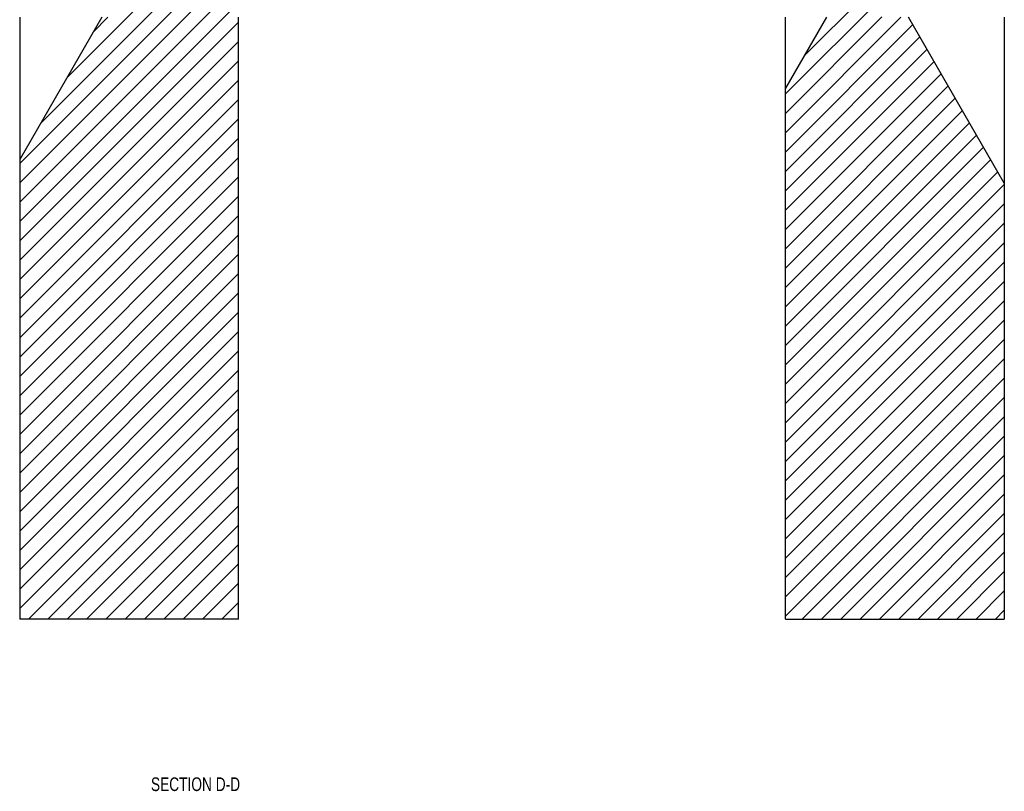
# Model space of a CAD drawing. Header units: inches. Extents: x 1687 to 2505, y -239 to -56.
# Tile 11 of 166: x 1742 to 1751, y -226 to -219. Entities that reach past the tile are written whole.
import ezdxf

# ---------------------------------------------------------------- set-up
doc = ezdxf.new("R2010")
doc.units = ezdxf.units.IN
doc.header["$LTSCALE"] = 0.5
doc.header["$MEASUREMENT"] = 0
for name, color, linetype in [('SID-M-D', 42, 'Continuous'), ('SID-M-F', 202, 'Continuous'), ('SID-M-S', 105, 'Continuous')]:
    doc.layers.add(name, color=color, linetype=linetype)
doc.styles.add('SLDTEXTSTYLE0', font='TXT', dxfattribs={"width": 0.595745})

msp = doc.modelspace()

# ---------------------------------------------------------------- linework, layer by layer
at = {"layer": 'SID-M-F', "linetype": 'Continuous'}
for p, q in [((1742.60237, -219.39368), (1745.25303, -216.74302)), ((1742.36089, -219.81194), (1745.25303, -216.9198)), ((1742.17178, -220.17783), (1745.25303, -217.09658)), ((1742.17178, -220.3546), (1745.25303, -217.27335)), ((1742.17178, -220.53138), (1745.25303, -217.45013)), ((1742.17178, -220.70816), (1745.25303, -217.62691)), ((1749.17178, -219.54179), (1750.32575, -218.38782)), ((1749.34248, -219.19432), (1750.13384, -218.40295)), ((1742.84385, -218.97543), (1742.97883, -218.84045)), ((1749.17178, -219.71857), (1750.05303, -218.83732)), ((1749.17178, -219.89534), (1750.22667, -218.84045)), ((1742.17178, -220.88493), (1744.17178, -218.88493)), ((1749.17178, -220.07212), (1750.33583, -218.90808)), ((1749.17178, -220.2489), (1750.40053, -219.02015)), ((1742.17178, -221.06171), (1744.17178, -219.06171)), ((1749.17178, -220.42567), (1750.46524, -219.13222)), ((1742.17178, -221.23849), (1744.17178, -219.23849)), ((1749.17178, -220.60245), (1750.52994, -219.24429)), ((1742.17178, -221.41526), (1744.17178, -219.41526)), ((1749.17178, -220.77923), (1750.59464, -219.35636)), ((1749.17178, -220.956), (1750.65935, -219.46844)), ((1742.17178, -221.59204), (1744.17178, -219.59204)), ((1749.17178, -221.13278), (1750.72405, -219.58051)), ((1742.17178, -221.76882), (1744.17178, -219.76882)), ((1749.17178, -221.30956), (1750.78876, -219.69258)), ((1749.17178, -221.48633), (1750.85346, -219.80465)), ((1742.17178, -221.94559), (1744.17178, -219.94559)), ((1749.17178, -221.66311), (1750.91817, -219.91672)), ((1749.17178, -221.83989), (1750.98287, -220.0288)), ((1742.17178, -222.12237), (1744.17178, -220.12237)), ((1749.17178, -222.01666), (1751.04758, -220.14087)), ((1742.17178, -222.29915), (1744.17178, -220.29915)), ((1749.17178, -222.19344), (1751.11228, -220.25294)), ((1749.17178, -222.37022), (1751.17178, -220.37022)), ((1742.17178, -222.47593), (1744.17178, -220.47593)), ((1749.17178, -222.54699), (1751.17178, -220.54699)), ((1742.17178, -222.6527), (1744.17178, -220.6527)), ((1749.17178, -222.72377), (1751.17178, -220.72377)), ((1742.17178, -222.82948), (1744.17178, -220.82948)), ((1749.17178, -222.90055), (1751.17178, -220.90055)), ((1742.17178, -223.00626), (1744.17178, -221.00626)), ((1749.17178, -223.07732), (1751.17178, -221.07732)), ((1742.17178, -223.18303), (1744.17178, -221.18303)), ((1749.17178, -223.2541), (1751.17178, -221.2541)), ((1742.17178, -223.35981), (1744.17178, -221.35981)), ((1749.17178, -223.43088), (1751.17178, -221.43088)), ((1742.17178, -223.53659), (1744.17178, -221.53659)), ((1749.17178, -223.60765), (1751.17178, -221.60765)), ((1742.17178, -223.71336), (1744.17178, -221.71336)), ((1749.17178, -223.78443), (1751.17178, -221.78443)), ((1742.17178, -223.89014), (1744.17178, -221.89014)), ((1749.17178, -223.96121), (1751.17178, -221.96121)), ((1742.17178, -224.06692), (1744.17178, -222.06692)), ((1749.17178, -224.13798), (1751.17178, -222.13798)), ((1742.17178, -224.24369), (1744.17178, -222.24369)), ((1749.17178, -224.31476), (1751.17178, -222.31476)), ((1742.2518, -224.34045), (1744.17178, -222.42047)), ((1749.32287, -224.34045), (1751.17178, -222.49154)), ((1742.42858, -224.34045), (1744.17178, -222.59725)), ((1749.49964, -224.34045), (1751.17178, -222.66831)), ((1742.60535, -224.34045), (1744.17178, -222.77402)), ((1749.67642, -224.34045), (1751.17178, -222.84509)), ((1742.78213, -224.34045), (1744.17178, -222.9508)), ((1749.8532, -224.34045), (1751.17178, -223.02187)), ((1742.95891, -224.34045), (1744.17178, -223.12758)), ((1750.02997, -224.34045), (1751.17178, -223.19864)), ((1743.13568, -224.34045), (1744.17178, -223.30435)), ((1750.20675, -224.34045), (1751.17178, -223.37542)), ((1743.31246, -224.34045), (1744.17178, -223.48113)), ((1750.38353, -224.34045), (1751.17178, -223.5522)), ((1743.48924, -224.34045), (1744.17178, -223.65791)), ((1750.5603, -224.34045), (1751.17178, -223.72897)), ((1743.66601, -224.34045), (1744.17178, -223.83468)), ((1750.73708, -224.34045), (1751.17178, -223.90575)), ((1743.84279, -224.34045), (1744.17178, -224.01146)), ((1750.91386, -224.34045), (1751.17178, -224.08253)), ((1744.01957, -224.34045), (1744.17178, -224.18824)), ((1751.09063, -224.34045), (1751.17178, -224.2593))]:
    msp.add_line(p, q, dxfattribs=at)
at = {"layer": 'SID-M-S'}
for p, q in [((1742.17178, -218.84045), (1742.17178, -224.34045)), ((1742.92178, -218.84045), (1742.17178, -220.13949)), ((1744.17178, -224.34045), (1744.17178, -218.84045)), ((1749.54678, -218.84045), (1749.17178, -219.48997)), ((1749.17178, -224.34045), (1749.17178, -218.84045)), ((1751.17178, -220.356), (1750.29678, -218.84045)), ((1751.17178, -218.84045), (1751.17178, -224.34045)), ((1744.17178, -224.34045), (1742.17178, -224.34045)), ((1749.17178, -224.34045), (1751.17178, -224.34045))]:
    msp.add_line(p, q, dxfattribs=at)

# ---------------------------------------------------------------- texts
at = {"layer": 'SID-M-D', "style": 'SLDTEXTSTYLE0', "width": 0.75}
msp.add_text('SECTION D-D', height=0.125, dxfattribs=at).set_placement((1743.37157, -225.91249))

doc.saveas('drawing.dxf')
